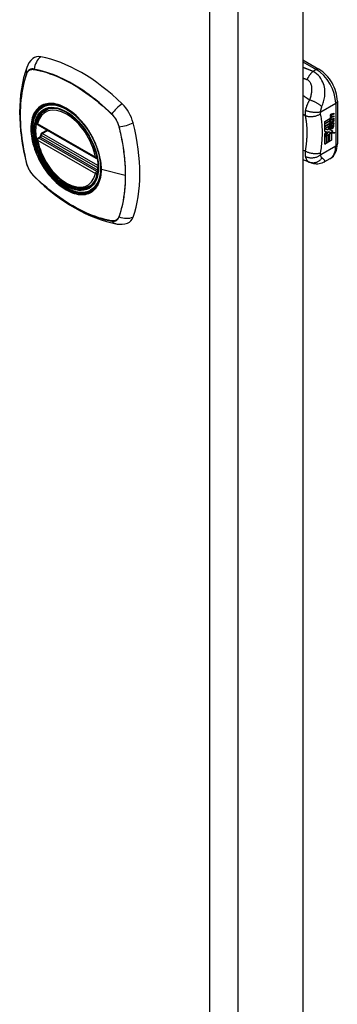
# Model space of a CAD drawing. Header units: inches. Extents: x 4 to 114, y 7 to 60.
# Tile 95 of 96: x 111.97 to 114.24, y 38.93 to 45.96. Entities that reach past the tile are written whole.
import ezdxf

# ---------------------------------------------------------------- set-up
doc = ezdxf.new("R2010")
doc.units = ezdxf.units.IN
doc.header["$MEASUREMENT"] = 0
doc.layers.add('Visible Edges(ANSI)', color=7, linetype='Continuous', lineweight=25)
doc.layers.add('Visible Tangent Edges(ANSI)', color=7, linetype='Continuous', lineweight=25)

msp = doc.modelspace()

# ---------------------------------------------------------------- linework, layer by layer
at = {"layer": 'Visible Edges(ANSI)'}
for p, q in [((113.999, 48.2048), (113.999, 32.2536)), ((113.999, 45.6698), (114.1136, 45.6038)), ((114.2447, 45.3768), (114.2447, 45.071)), ((112.1614, 45.3122), (112.172, 45.3183)), ((114.1994, 45.2644), (114.198, 45.2652)), ((114.1998, 45.2672), (114.1984, 45.268)), ((114.2017, 45.2778), (114.2179, 45.2839)), ((114.2017, 45.2595), (114.2179, 45.2656)), ((114.2193, 45.2831), (114.2031, 45.277)), ((114.2193, 45.2648), (114.2031, 45.2587)), ((114.2032, 45.2846), (114.2193, 45.2903)), ((114.2087, 45.268), (114.2193, 45.272)), ((114.2179, 45.2839), (114.2179, 45.2898)), ((114.2193, 45.2831), (114.2179, 45.2839)), ((114.2179, 45.2656), (114.2179, 45.2714)), ((114.2193, 45.2648), (114.2179, 45.2656)), ((114.2193, 45.2903), (114.2193, 45.2831)), ((114.2193, 45.272), (114.2193, 45.2648)), ((112.1048, 45.208), (112.5187, 44.9696)), ((114.1542, 45.2316), (114.1916, 45.2532)), ((114.1542, 45.2171), (114.1909, 45.2382)), ((114.1923, 45.2374), (114.1542, 45.2154)), ((114.1542, 45.2132), (114.1923, 45.2351)), ((114.1542, 45.2154), (114.1542, 45.2316)), ((114.1542, 45.1986), (114.1952, 45.2222)), ((114.1971, 45.2217), (114.1542, 45.197)), ((114.1542, 45.1947), (114.2006, 45.2214)), ((114.1542, 45.197), (114.1542, 45.2132)), ((114.1542, 45.18), (114.1909, 45.2011)), ((114.1542, 45.1582), (114.1542, 45.1947)), ((114.1923, 45.2003), (114.1547, 45.1787)), ((114.1909, 45.2449), (114.1937, 45.2463)), ((114.1909, 45.2382), (114.1909, 45.2449)), ((114.1923, 45.2441), (114.1909, 45.2449)), ((114.1923, 45.2374), (114.1909, 45.2382)), ((114.1909, 45.2238), (114.1909, 45.2343)), ((114.1923, 45.223), (114.1909, 45.2238)), ((114.1909, 45.2134), (114.1959, 45.2187)), ((114.1909, 45.2011), (114.1909, 45.2134)), ((114.1923, 45.2125), (114.1909, 45.2134)), ((114.1923, 45.2003), (114.1909, 45.2011)), ((114.1952, 45.2455), (114.1923, 45.2441)), ((114.1923, 45.2441), (114.1923, 45.2374)), ((114.1923, 45.2351), (114.1923, 45.223)), ((114.1923, 45.223), (114.1971, 45.2217)), ((114.2006, 45.2214), (114.1923, 45.2125)), ((114.1923, 45.2125), (114.1923, 45.2003)), ((114.195, 45.2456), (114.1935, 45.2464)), ((114.1936, 45.238), (114.2179, 45.2471)), ((114.2193, 45.2463), (114.1936, 45.2367)), ((114.1936, 45.2429), (114.1981, 45.2451)), ((114.1936, 45.2367), (114.1936, 45.2429)), ((114.1936, 45.2336), (114.2061, 45.2275)), ((114.1936, 45.2247), (114.1936, 45.2336)), ((114.1936, 45.2251), (114.2009, 45.2232)), ((114.2023, 45.2224), (114.1936, 45.2247)), ((114.1936, 45.212), (114.2023, 45.2212)), ((114.1936, 45.2056), (114.2048, 45.2188)), ((114.2062, 45.2179), (114.1936, 45.2032)), ((114.1936, 45.2032), (114.1936, 45.212)), ((114.1981, 45.2466), (114.1967, 45.2474)), ((114.1981, 45.2451), (114.1981, 45.2466)), ((114.1998, 45.2489), (114.1984, 45.2497)), ((114.2023, 45.2224), (114.2009, 45.2232)), ((114.2023, 45.2212), (114.2023, 45.2224)), ((114.2039, 45.1978), (114.2025, 45.1986)), ((114.2039, 45.1848), (114.2039, 45.1978)), ((114.2062, 45.2179), (114.2048, 45.2188)), ((114.2048, 45.2188), (114.2179, 45.2129)), ((114.2061, 45.2275), (114.2193, 45.2425)), ((114.2193, 45.2121), (114.2062, 45.2179)), ((114.2068, 45.1872), (114.2068, 45.2061)), ((114.2082, 45.2063), (114.2082, 45.1864)), ((114.2087, 45.2495), (114.2193, 45.2535)), ((114.2087, 45.2251), (114.2179, 45.2345)), ((114.2087, 45.2238), (114.2087, 45.2251)), ((114.2102, 45.2243), (114.2087, 45.2251)), ((114.2102, 45.223), (114.2087, 45.2238)), ((114.2193, 45.2337), (114.2102, 45.2243)), ((114.2102, 45.2243), (114.2102, 45.223)), ((114.2102, 45.223), (114.2193, 45.2209)), ((114.2138, 45.206), (114.2181, 45.2084)), ((114.2179, 45.2471), (114.2179, 45.2529)), ((114.2193, 45.2463), (114.2179, 45.2471)), ((114.2179, 45.2345), (114.2179, 45.2409)), ((114.2193, 45.2337), (114.2179, 45.2345)), ((114.2179, 45.2129), (114.2179, 45.2213)), ((114.2193, 45.2121), (114.2179, 45.2129)), ((114.2193, 45.2535), (114.2193, 45.2463)), ((114.2193, 45.2425), (114.2193, 45.2337)), ((114.2193, 45.2209), (114.2193, 45.2121)), ((112.1242, 45.1319), (112.1239, 45.1344)), ((112.1297, 45.1463), (112.1708, 45.17)), ((114.1547, 45.1787), (114.1542, 45.179)), ((114.1542, 45.159), (114.165, 45.1585)), ((114.1665, 45.1577), (114.1542, 45.1582)), ((114.1542, 45.141), (114.1665, 45.1577)), ((114.1542, 45.1244), (114.1783, 45.1576)), ((114.1542, 45.0681), (114.1542, 45.141)), ((114.1544, 45.1221), (114.1542, 45.1222)), ((114.1797, 45.1568), (114.1544, 45.1221)), ((114.1544, 45.1221), (114.1693, 45.1306)), ((114.1547, 45.1787), (114.1778, 45.172)), ((114.1665, 45.1577), (114.165, 45.1585)), ((114.1679, 45.0776), (114.1679, 45.1298)), ((114.1693, 45.1306), (114.1693, 45.0768)), ((114.1713, 45.1318), (114.1864, 45.1405)), ((114.1713, 45.078), (114.1713, 45.1318)), ((114.1778, 45.172), (114.1919, 45.1914)), ((114.1797, 45.1568), (114.1783, 45.1576)), ((114.1783, 45.1576), (114.1916, 45.1545)), ((114.193, 45.1537), (114.1797, 45.1568)), ((114.185, 45.0875), (114.185, 45.1397)), ((114.1864, 45.1405), (114.1864, 45.0867)), ((114.1882, 45.1499), (114.193, 45.1537)), ((114.2021, 45.1495), (114.1882, 45.1499)), ((114.1885, 45.1417), (114.2021, 45.1495)), ((114.1885, 45.0879), (114.1885, 45.1417)), ((114.1889, 45.1712), (114.1943, 45.1781)), ((114.1903, 45.1704), (114.1889, 45.1712)), ((114.1892, 45.1506), (114.2007, 45.1503)), ((114.1957, 45.1773), (114.1903, 45.1704)), ((114.1903, 45.1704), (114.211, 45.1652)), ((114.193, 45.1537), (114.1916, 45.1545)), ((114.1957, 45.1773), (114.1943, 45.1781)), ((114.1993, 45.1847), (114.1979, 45.1855)), ((114.2021, 45.1495), (114.2007, 45.1503)), ((114.2022, 45.0974), (114.2022, 45.1503)), ((114.2037, 45.1495), (114.2022, 45.1503)), ((114.2022, 45.1503), (114.2246, 45.1497)), ((114.2029, 45.1611), (114.2092, 45.1657)), ((114.2044, 45.1602), (114.2029, 45.1611)), ((114.2037, 45.1495), (114.2037, 45.0966)), ((114.2261, 45.1489), (114.2037, 45.1495)), ((114.211, 45.1652), (114.2044, 45.1602)), ((114.2044, 45.1602), (114.2261, 45.1489)), ((114.2082, 45.1864), (114.2068, 45.1872)), ((112.1048, 45.1124), (112.1186, 45.1204)), ((114.1542, 45.0697), (114.1679, 45.0776)), ((114.1693, 45.0768), (114.1542, 45.0681)), ((114.1693, 45.0768), (114.1679, 45.0776)), ((114.1713, 45.0796), (114.185, 45.0875)), ((114.1864, 45.0867), (114.1713, 45.078)), ((114.1864, 45.0867), (114.185, 45.0875)), ((114.1885, 45.0895), (114.2022, 45.0974)), ((114.2037, 45.0966), (114.1885, 45.0879)), ((114.2037, 45.0966), (114.2022, 45.0974)), ((114.0452, 44.9394), (113.999, 44.9578)), ((114.0475, 44.9385), (114.0452, 44.9394)), ((114.1922, 44.9645), (114.1523, 44.9416)), ((112.4738, 44.7698), (112.4843, 44.7758))]:
    msp.add_line(p, q, dxfattribs=at)
at = {"layer": 'Visible Edges(ANSI)', "flags": 128}
for points in [[(112.0243, 45.6168), (112.0123, 45.58), (112.002, 45.5421), (111.9933, 45.5033), (111.9863, 45.4636), (111.9808, 45.423), (111.9769, 45.3816), (111.9746, 45.3395), (111.9738, 45.2967), (111.9746, 45.2533), (111.9769, 45.2093), (111.9806, 45.1649), (111.9859, 45.1199), (111.9926, 45.0746), (112.0007, 45.0289), (112.0102, 44.983), (112.0211, 44.9369)], [(112.0677, 45.6794), (112.0598, 45.6724), (112.0527, 45.665), (112.0405, 45.6492), (112.0311, 45.633), (112.0243, 45.6168)], [(114.2447, 45.3768), (114.244, 45.3929), (114.2421, 45.4092), (114.2389, 45.4257), (114.2346, 45.4421), (114.2292, 45.4585), (114.2227, 45.4748), (114.2152, 45.4907), (114.2068, 45.5063), (114.1975, 45.5213), (114.1875, 45.5358), (114.1766, 45.5495), (114.1652, 45.5624), (114.153, 45.5744), (114.1404, 45.5853), (114.1272, 45.5952), (114.1136, 45.6038)], [(112.0992, 45.221), (112.1034, 45.2359), (112.1086, 45.25), (112.1149, 45.2631), (112.1223, 45.2753), (112.1306, 45.2863), (112.14, 45.2962), (112.1503, 45.3049), (112.1614, 45.3122)], [(112.4154, 45.2307), (112.4338, 45.2087), (112.4512, 45.1855), (112.4676, 45.1613), (112.4829, 45.1362), (112.4969, 45.1104), (112.5096, 45.0841), (112.521, 45.0573), (112.5308, 45.0304)], [(112.1186, 45.1204), (112.1211, 45.1223), (112.1233, 45.1255), (112.1243, 45.129), (112.1242, 45.1319)], [(112.4738, 44.7698), (112.4623, 44.764), (112.4502, 44.7595), (112.4374, 44.7564), (112.4242, 44.7546), (112.4106, 44.7541), (112.3967, 44.755), (112.3825, 44.7571), (112.3681, 44.7605), (112.3535, 44.765), (112.3389, 44.7708), (112.3242, 44.7778), (112.3095, 44.7859), (112.2949, 44.795), (112.2804, 44.8052), (112.266, 44.8164), (112.2519, 44.8285), (112.2381, 44.8415), (112.2247, 44.8554), (112.2116, 44.87), (112.199, 44.8854), (112.1869, 44.9014), (112.1753, 44.918), (112.1643, 44.9351), (112.154, 44.9526), (112.1444, 44.9705), (112.1354, 44.9888), (112.1273, 45.0072), (112.1199, 45.0258), (112.1134, 45.0444), (112.1077, 45.063), (112.1029, 45.0816), (112.099, 45.1)], [(114.1922, 44.9645), (114.205, 44.9735), (114.2162, 44.9843), (114.2254, 44.9967), (114.2327, 45.0103), (114.2381, 45.0247), (114.2418, 45.0397), (114.244, 45.0551), (114.2447, 45.071)], [(112.0211, 44.9369), (112.0254, 44.9223), (112.0306, 44.9083), (112.0367, 44.8948), (112.0436, 44.8818), (112.0514, 44.8693), (112.06, 44.8573), (112.0696, 44.8458), (112.0801, 44.8348)], [(114.1523, 44.9416), (114.1433, 44.9369), (114.1339, 44.9331), (114.1242, 44.9302), (114.1143, 44.9283), (114.1044, 44.9272), (114.0945, 44.9272), (114.0849, 44.9279), (114.0762, 44.9294), (114.0726, 44.9302), (114.0697, 44.931), (114.0656, 44.9322), (114.06, 44.9341), (114.0543, 44.9361), (114.0475, 44.9385)], [(112.0801, 44.8348), (112.1146, 44.8023), (112.1495, 44.7711), (112.185, 44.7413), (112.2209, 44.7129), (112.2571, 44.686), (112.2938, 44.6605), (112.3307, 44.6367), (112.3679, 44.6144), (112.4053, 44.5937), (112.4429, 44.5747), (112.4806, 44.5575), (112.5185, 44.542), (112.5564, 44.5283), (112.5943, 44.5166), (112.6323, 44.5067), (112.6701, 44.4988)], [(112.6701, 44.4988), (112.6874, 44.4966), (112.7059, 44.4966), (112.7255, 44.4993), (112.7354, 44.5017), (112.7453, 44.5049)]]:
    msp.add_lwpolyline(points, dxfattribs=at)
at = {"layer": 'Visible Edges(ANSI)'}
for centre, start, end in [((112.1107, 45.2182), 166.57891, 240.06401), ((112.1356, 45.136), 119.93599, 187.8207), ((112.1107, 45.1021), 119.93599, 190.60196), ((112.5246, 44.9799), 240.06401, 282.66765)]:
    msp.add_arc(centre, 0.0118, start, end, dxfattribs=at)
for centre, major_axis, start_param, end_param in [((112.1644, 45.5317), (-0.0884, 0.1535), 5.827357, 6.382176), ((112.4153, 44.534), (-0.6385, 1.1088), 5.172085, 5.827357), ((112.3105, 45.0369), (0.1572, -0.2729), 2.362013, 7.062765), ((112.6661, 45.2428), (0.0884, -0.1535), 1.114968, 2.030492), ((114.1979, 45.2756), (0.00349, 0.00607), 1.10591, 2.348655), ((114.2045, 45.2793), (-0.0082, -0.0142), 5.490247, 6.612005), ((114.2031, 45.2802), (-0.0082, -0.0142), 0.086325, 0.32882), ((114.2006, 45.2677), (0.0096, 0.0166), 0.591478, 1.10591), ((114.2003, 45.2492), (0.0096, 0.0166), 0.846591, 1.080045), ((114.1995, 45.2731), (0.002, 0.00347), 1.194468, 2.460773), ((114.2026, 45.2753), (-0.00419, -0.00728), 5.602365, 6.283185), ((114.2009, 45.2723), (-0.002, -0.00347), 4.33606, 5.602365), ((114.204, 45.2745), (-0.00419, -0.00728), 5.602365, 6.501309), ((114.2007, 45.2706), (0.00409, 0.00711), 0.608795, 1.194468), ((114.2021, 45.2698), (-0.00409, -0.00711), 3.750388, 4.33606), ((114.2122, 45.295), (-0.0155, -0.0269), 0.234705, 0.623342), ((111.9281, 45.3778), (-0.6385, 1.1088), 3.601288, 4.256561), ((114.2015, 45.2603), (-0.008, -0.0139), 5.599531, 6.283185), ((114.2029, 45.2594), (-0.008, -0.0139), 5.474827, 6.308913), ((114.1977, 45.2575), (0.00337, 0.00586), 1.080045, 2.345144), ((114.2042, 45.2612), (-0.008, -0.0139), 5.486737, 6.497871), ((114.2003, 45.1942), (0.00506, 0.00878), 1.199629, 2.268394), ((114.2009, 45.1927), (-0.00364, -0.00633), 4.818058, 5.834093), ((114.2028, 45.262), (-0.008, -0.0139), 0.088333, 0.214686), ((114.1995, 45.2548), (0.002, 0.00347), 1.194614, 2.459504), ((114.2026, 45.257), (-0.00419, -0.00728), 5.601097, 6.283185), ((114.2023, 45.1918), (-0.00364, -0.00633), 4.818058, 5.834093), ((114.2004, 45.1928), (0.00318, 0.00552), 0.285255, 1.676465), ((114.2028, 45.1892), (0.0094, 0.0163), 0.3673, 1.199629), ((114.2009, 45.254), (-0.002, -0.00347), 4.336206, 5.601097), ((114.204, 45.2561), (-0.00419, -0.00728), 5.601097, 6.50115), ((114.2007, 45.2523), (0.00409, 0.00711), 0.608932, 1.194614), ((114.2018, 45.192), (0.00318, 0.00552), 0.285255, 1.676465), ((114.2021, 45.2515), (-0.00409, -0.00711), 3.750524, 4.336206), ((114.2125, 45.2767), (-0.0155, -0.0269), 0.217964, 0.608932), ((114.2085, 45.1914), (0.0066, 0.0114), 3.865099, 5.348557), ((114.2095, 45.1921), (0.00319, 0.00555), 3.637533, 5.053908), ((114.2099, 45.1906), (-0.0066, -0.0114), 0.723506, 2.206964), ((114.2005, 45.1919), (0.0102, 0.0177), 5.053908, 5.889616), ((114.1893, 45.1837), (0.0202, 0.0351), 5.348557, 5.747216), ((114.1908, 45.1828), (-0.0202, -0.0351), 2.206964, 2.656801), ((114.2057, 45.1969), (-0.011, -0.0191), 5.44239, 6.249461), ((114.2071, 45.1961), (-0.011, -0.0191), 5.27034, 6.249461), ((114.2071, 45.1961), (-0.0099, -0.0173), 5.328451, 6.266738), ((114.2035, 45.1952), (-0.00559, -0.00971), 5.834093, 6.283185), ((114.209, 45.2026), (-0.0132, -0.023), 0.05511, 0.723506), ((114.2104, 45.2018), (-0.0132, -0.023), 6.266738, 7.006692), ((114.2049, 45.1944), (-0.00559, -0.00971), 5.834093, 6.944434), ((112.6661, 44.6628), (0.0884, -0.1535), 6.184194, 6.742881)]:
    msp.add_ellipse(centre, major_axis=major_axis, ratio=0.578093, start_param=start_param, end_param=end_param, dxfattribs=at)
msp.add_ellipse((112.3071, 45.0349), major_axis=(-0.1596, 0.2772), ratio=0.578093, dxfattribs=at)
at = {"layer": 'Visible Tangent Edges(ANSI)'}
for p, q in [((113.3301, 47.9385), (113.3301, 31.9873)), ((113.5366, 31.9873), (113.5366, 47.9385)), ((113.999, 45.6565), (114.094, 45.6018)), ((112.0245, 45.5719), (112.0246, 45.5722)), ((112.0763, 45.6022), (112.0766, 45.6022)), ((114.094, 45.6018), (114.071, 45.5886)), ((114.1256, 45.2988), (114.2332, 45.3607)), ((114.2332, 45.3607), (114.2332, 45.055)), ((112.631, 45.2829), (112.6313, 45.2826)), ((114.1981, 45.2703), (114.1967, 45.2711)), ((114.1998, 45.2746), (114.1983, 45.2755)), ((114.2031, 45.277), (114.2017, 45.2778)), ((112.5162, 44.9751), (112.1023, 45.2134)), ((112.683, 45.1931), (112.6831, 45.1927)), ((114.1981, 45.252), (114.1967, 45.2528)), ((114.1983, 45.1933), (114.1969, 45.1941)), ((114.1998, 45.2563), (114.1983, 45.2572)), ((114.2031, 45.2587), (114.2017, 45.2595)), ((114.2191, 45.1943), (114.2177, 45.1951)), ((112.5331, 44.8992), (112.1303, 45.1312)), ((112.1356, 45.1457), (112.1743, 45.168)), ((112.533, 44.9168), (112.1356, 45.1457)), ((114.1974, 45.1871), (114.196, 45.1879)), ((114.2093, 45.1795), (114.2079, 45.1803)), ((112.1023, 45.0973), (112.5162, 44.859)), ((112.1107, 45.1118), (112.122, 45.1183)), ((112.5246, 44.8734), (112.1107, 45.1118)), ((112.122, 45.1183), (112.532, 44.8822)), ((114.2332, 45.055), (114.1256, 44.993)), ((114.0148, 45.0199), (113.999, 45.0266)), ((112.0246, 44.9306), (112.0245, 44.931)), ((112.0766, 44.8407), (112.0763, 44.8411)), ((112.5315, 44.8774), (112.5246, 44.8734)), ((112.7292, 44.8457), (112.5584, 44.889)), ((112.6313, 44.5215), (112.631, 44.5215)), ((112.6831, 44.5518), (112.683, 44.5515))]:
    msp.add_line(p, q, dxfattribs=at)
at = {"layer": 'Visible Tangent Edges(ANSI)', "flags": 128}
for points in [[(114.071, 45.5886), (114.068, 45.5898), (114.065, 45.591), (114.062, 45.5922), (114.059, 45.5933), (114.0561, 45.5945), (114.0531, 45.5957), (114.0501, 45.5969), (114.0471, 45.598), (114.0441, 45.5992), (114.0411, 45.6004), (114.0381, 45.6016), (114.0351, 45.6028), (114.0321, 45.604), (114.0291, 45.6052), (114.0261, 45.6063), (114.023, 45.6075), (114.02, 45.6087), (114.017, 45.6099), (114.014, 45.6111), (114.011, 45.6123), (114.008, 45.6134), (114.005, 45.6146), (114.002, 45.6158), (113.999, 45.617)], [(112.0238, 45.574), (112.0166, 45.5522), (112.0099, 45.5299), (112.0039, 45.5069), (111.9985, 45.4834), (111.9937, 45.4594), (111.9895, 45.4348), (111.986, 45.4097), (111.9831, 45.3842), (111.9809, 45.3583), (111.9793, 45.332), (111.9783, 45.3053), (111.978, 45.2782), (111.9783, 45.2508), (111.9793, 45.2231), (111.9809, 45.195), (111.9832, 45.1666), (111.9861, 45.1379), (111.9896, 45.109), (111.9937, 45.0798), (111.9985, 45.0505), (112.0039, 45.0209), (112.0099, 44.9912), (112.0166, 44.9613), (112.0238, 44.9312)], [(112.0245, 44.931), (112.0173, 44.961), (112.0106, 44.9908), (112.0046, 45.0205), (111.9991, 45.05), (111.9943, 45.0794), (111.9902, 45.1085), (111.9866, 45.1374), (111.9837, 45.166), (111.9814, 45.1943), (111.9798, 45.2224), (111.9788, 45.2501), (111.9785, 45.2774), (111.9788, 45.3044), (111.9798, 45.331), (111.9814, 45.3573), (111.9836, 45.3831), (111.9865, 45.4085), (111.9901, 45.4335), (111.9942, 45.4579), (111.9991, 45.4819), (112.0045, 45.5053), (112.0106, 45.5281), (112.0173, 45.5503), (112.0245, 45.5719)], [(112.0765, 45.6045), (112.0735, 45.6051), (112.0705, 45.6054), (112.0676, 45.6056), (112.0647, 45.6056), (112.0619, 45.6055), (112.0591, 45.6052), (112.0564, 45.6047), (112.0538, 45.6041), (112.0512, 45.6033), (112.0487, 45.6024), (112.0463, 45.6013), (112.044, 45.6), (112.0418, 45.5986), (112.0397, 45.5971), (112.0376, 45.5954), (112.0357, 45.5936), (112.0338, 45.5916), (112.0321, 45.5895), (112.0304, 45.5872), (112.0289, 45.5848), (112.0274, 45.5823), (112.0261, 45.5796), (112.0249, 45.5769), (112.0238, 45.574)], [(112.0246, 45.5722), (112.0257, 45.575), (112.0269, 45.5777), (112.0282, 45.5802), (112.0297, 45.5827), (112.0312, 45.585), (112.0328, 45.5872), (112.0345, 45.5893), (112.0363, 45.5912), (112.0382, 45.593), (112.0403, 45.5946), (112.0424, 45.5961), (112.0445, 45.5975), (112.0468, 45.5987), (112.0492, 45.5998), (112.0516, 45.6007), (112.0541, 45.6015), (112.0567, 45.6021), (112.0593, 45.6026), (112.062, 45.6029), (112.0648, 45.6031), (112.0676, 45.6031), (112.0705, 45.6029), (112.0734, 45.6026), (112.0763, 45.6022)], [(112.6324, 45.2844), (112.61, 45.3057), (112.5873, 45.3264), (112.5645, 45.3465), (112.5414, 45.366), (112.5183, 45.3848), (112.4949, 45.403), (112.4715, 45.4206), (112.448, 45.4374), (112.4245, 45.4535), (112.4009, 45.4689), (112.3773, 45.4836), (112.3538, 45.4975), (112.3303, 45.5106), (112.3067, 45.5231), (112.2832, 45.5348), (112.2598, 45.5457), (112.2364, 45.5558), (112.2132, 45.5652), (112.19, 45.5737), (112.167, 45.5815), (112.1441, 45.5885), (112.1214, 45.5946), (112.0989, 45.6), (112.0765, 45.6045)], [(112.0766, 45.6022), (112.0989, 45.5977), (112.1214, 45.5925), (112.1441, 45.5864), (112.1669, 45.5796), (112.1899, 45.5719), (112.213, 45.5634), (112.2362, 45.5542), (112.2595, 45.5441), (112.2829, 45.5333), (112.3064, 45.5217), (112.3299, 45.5093), (112.3533, 45.4961), (112.3768, 45.4823), (112.4003, 45.4676), (112.4238, 45.4522), (112.4473, 45.4361), (112.4707, 45.4192), (112.4941, 45.4017), (112.5173, 45.3835), (112.5404, 45.3646), (112.5634, 45.3451), (112.5861, 45.3249), (112.6087, 45.3042), (112.631, 45.2829)], [(114.071, 45.5886), (114.069, 45.587), (114.0671, 45.5853), (114.0651, 45.5835), (114.0632, 45.5816), (114.0613, 45.5796), (114.0593, 45.5776), (114.0574, 45.5754), (114.0555, 45.5732), (114.0536, 45.571), (114.0517, 45.5686), (114.0498, 45.5662), (114.048, 45.5637), (114.0461, 45.5612), (114.0443, 45.5586), (114.0426, 45.5559), (114.0408, 45.5532), (114.0391, 45.5504), (114.0374, 45.5476), (114.0358, 45.5448), (114.0342, 45.5419), (114.0326, 45.539), (114.0311, 45.536), (114.0296, 45.5331), (114.0281, 45.5301)], [(114.1341, 45.3363), (114.1374, 45.345), (114.1406, 45.3539), (114.1435, 45.3628), (114.1462, 45.3718), (114.1487, 45.3809), (114.1509, 45.3903), (114.1527, 45.3998), (114.1542, 45.4096), (114.1553, 45.4197), (114.1559, 45.4301), (114.156, 45.4407), (114.1555, 45.4517), (114.1544, 45.4631), (114.1524, 45.4748), (114.1496, 45.4868), (114.1459, 45.4992), (114.141, 45.5117), (114.1349, 45.5244), (114.1274, 45.537), (114.1186, 45.5493), (114.1084, 45.561), (114.0969, 45.5716), (114.0843, 45.5809), (114.071, 45.5886)], [(113.999, 45.5415), (114.0002, 45.541), (114.0015, 45.5406), (114.0027, 45.5401), (114.0039, 45.5396), (114.0051, 45.5391), (114.0063, 45.5386), (114.0075, 45.5382), (114.0087, 45.5377), (114.0099, 45.5372), (114.0111, 45.5367), (114.0124, 45.5362), (114.0136, 45.5358), (114.0148, 45.5353), (114.016, 45.5348), (114.0172, 45.5343), (114.0184, 45.5338), (114.0196, 45.5334), (114.0208, 45.5329), (114.022, 45.5324), (114.0233, 45.532), (114.0245, 45.5315), (114.0257, 45.531), (114.0269, 45.5306), (114.0281, 45.5301)], [(114.0281, 45.5301), (114.034, 45.5274), (114.0393, 45.5238), (114.044, 45.5196), (114.048, 45.5146), (114.0513, 45.5092), (114.054, 45.5034), (114.0562, 45.4974), (114.0578, 45.4911), (114.0591, 45.4848), (114.0599, 45.4783), (114.0604, 45.4717), (114.0606, 45.4651), (114.0606, 45.4584), (114.0603, 45.4517), (114.0597, 45.445), (114.059, 45.4383), (114.0581, 45.4315), (114.0569, 45.4247), (114.0556, 45.4179), (114.0541, 45.4111), (114.0523, 45.4043), (114.0504, 45.3975), (114.0482, 45.3907), (114.0458, 45.3839)], [(114.0458, 45.3839), (114.0439, 45.3852), (114.0419, 45.3866), (114.04, 45.3879), (114.038, 45.3893), (114.0361, 45.3906), (114.0341, 45.392), (114.0322, 45.3933), (114.0302, 45.3946), (114.0283, 45.396), (114.0263, 45.3973), (114.0244, 45.3987), (114.0224, 45.4), (114.0205, 45.4014), (114.0185, 45.4027), (114.0166, 45.404), (114.0146, 45.4054), (114.0127, 45.4067), (114.0107, 45.4081), (114.0088, 45.4094), (114.0068, 45.4108), (114.0049, 45.4121), (114.0029, 45.4134), (114.001, 45.4148), (113.999, 45.4161)], [(112.5555, 44.8912), (112.5497, 44.8329), (112.5327, 44.7839), (112.5052, 44.7464), (112.4687, 44.7224), (112.4247, 44.7129), (112.3751, 44.7183), (112.3223, 44.7381), (112.2688, 44.7717), (112.2171, 44.8173), (112.1693, 44.8729), (112.1281, 44.9358), (112.0952, 45.0032), (112.072, 45.0724), (112.0595, 45.1398), (112.0584, 45.2024), (112.0687, 45.2571), (112.0899, 45.3017), (112.121, 45.3339), (112.1607, 45.3521), (112.2073, 45.3558), (112.2585, 45.3447), (112.3119, 45.3193), (112.365, 45.2807), (112.4153, 45.2308)], [(112.1449, 45.3513), (112.1433, 45.3508), (112.1418, 45.3501), (112.1404, 45.3495), (112.1389, 45.3489), (112.1374, 45.3482), (112.136, 45.3475), (112.1345, 45.3468), (112.1331, 45.3461), (112.1316, 45.3453), (112.1302, 45.3446), (112.1288, 45.3438), (112.1274, 45.343), (112.126, 45.3422), (112.1247, 45.3414), (112.1233, 45.3405), (112.122, 45.3396), (112.1206, 45.3387), (112.1193, 45.3378), (112.118, 45.3369), (112.1167, 45.336), (112.1154, 45.335), (112.1141, 45.334), (112.1128, 45.333), (112.1116, 45.332)], [(112.4667, 45.166), (112.4553, 45.1829), (112.4434, 45.1994), (112.431, 45.2153), (112.4181, 45.2307), (112.405, 45.2454), (112.3914, 45.2594), (112.3777, 45.2727), (112.3637, 45.2851), (112.3495, 45.2966), (112.3351, 45.3074), (112.3206, 45.3172), (112.306, 45.3261), (112.2914, 45.334), (112.2768, 45.3409), (112.2624, 45.3468), (112.2481, 45.3515), (112.234, 45.3553), (112.2202, 45.358), (112.2066, 45.3596), (112.1934, 45.3601), (112.1806, 45.3595), (112.1682, 45.3578), (112.1563, 45.3551), (112.1449, 45.3513)], [(114.0458, 45.3839), (114.0441, 45.381), (114.0424, 45.378), (114.0407, 45.3751), (114.0391, 45.3722), (114.0376, 45.3693), (114.0361, 45.3663), (114.0347, 45.3634), (114.0333, 45.3605), (114.032, 45.3576), (114.0307, 45.3546), (114.0294, 45.3516), (114.0281, 45.3483), (114.0267, 45.3449), (114.0254, 45.3415), (114.0242, 45.3381), (114.0231, 45.3348), (114.022, 45.3314), (114.021, 45.3281), (114.02, 45.3248), (114.0191, 45.3216), (114.0183, 45.3183), (114.0176, 45.3152), (114.0169, 45.312), (114.0163, 45.3089)], [(114.1341, 45.3363), (114.1319, 45.3385), (114.1295, 45.3407), (114.1269, 45.343), (114.124, 45.3454), (114.121, 45.3478), (114.1178, 45.3501), (114.1144, 45.3525), (114.1109, 45.3549), (114.1072, 45.3573), (114.1033, 45.3596), (114.0993, 45.3619), (114.0953, 45.3642), (114.0911, 45.3664), (114.0869, 45.3685), (114.0826, 45.3705), (114.0783, 45.3725), (114.0741, 45.3743), (114.0698, 45.376), (114.0656, 45.3776), (114.0615, 45.3791), (114.0574, 45.3805), (114.0534, 45.3818), (114.0496, 45.3829), (114.0458, 45.3839)], [(114.1256, 45.2988), (114.1258, 45.3005), (114.1261, 45.3022), (114.1263, 45.304), (114.1266, 45.3057), (114.1268, 45.3075), (114.1271, 45.3092), (114.1274, 45.311), (114.1277, 45.3127), (114.1281, 45.3145), (114.1284, 45.3162), (114.1288, 45.318), (114.1291, 45.3197), (114.1295, 45.3213), (114.1299, 45.3228), (114.1302, 45.3243), (114.1306, 45.3257), (114.131, 45.3271), (114.1314, 45.3285), (114.1318, 45.3298), (114.1323, 45.3311), (114.1327, 45.3325), (114.1332, 45.3338), (114.1336, 45.335), (114.1341, 45.3363)], [(112.1116, 45.332), (112.1027, 45.324), (112.0944, 45.315), (112.0869, 45.305), (112.08, 45.2942), (112.0739, 45.2824), (112.0686, 45.2698), (112.064, 45.2565), (112.0603, 45.2424), (112.0574, 45.2276), (112.0553, 45.2122), (112.0541, 45.1962), (112.0537, 45.1795), (112.0541, 45.1624), (112.0554, 45.1449), (112.0574, 45.1272), (112.0604, 45.109), (112.0641, 45.0905), (112.0687, 45.0718), (112.074, 45.053), (112.0801, 45.0342), (112.0869, 45.0155), (112.0944, 44.9968), (112.1027, 44.9783), (112.1116, 44.96)], [(112.6313, 45.2826), (112.6342, 45.2797), (112.6372, 45.2766), (112.64, 45.2734), (112.6428, 45.2702), (112.6456, 45.2668), (112.6483, 45.2634), (112.6509, 45.2599), (112.6535, 45.2563), (112.656, 45.2526), (112.6585, 45.2489), (112.6608, 45.2451), (112.6631, 45.2413), (112.6653, 45.2374), (112.6674, 45.2335), (112.6694, 45.2295), (112.6713, 45.2256), (112.6731, 45.2215), (112.6748, 45.2175), (112.6764, 45.2134), (112.678, 45.2094), (112.6794, 45.2053), (112.6807, 45.2012), (112.6819, 45.1972), (112.683, 45.1931)], [(112.6851, 45.1932), (112.684, 45.1973), (112.6828, 45.2015), (112.6815, 45.2056), (112.6801, 45.2098), (112.6786, 45.2139), (112.677, 45.2181), (112.6752, 45.2222), (112.6734, 45.2263), (112.6714, 45.2304), (112.6694, 45.2345), (112.6672, 45.2385), (112.665, 45.2424), (112.6627, 45.2463), (112.6603, 45.2502), (112.6578, 45.254), (112.6552, 45.2577), (112.6526, 45.2614), (112.6499, 45.2649), (112.6471, 45.2684), (112.6443, 45.2718), (112.6414, 45.2751), (112.6385, 45.2783), (112.6355, 45.2814), (112.6324, 45.2844)], [(113.999, 45.2835), (113.9997, 45.2831), (114.0003, 45.2827), (114.001, 45.2822), (114.0017, 45.2818), (114.0023, 45.2813), (114.003, 45.2809), (114.0036, 45.2804), (114.0043, 45.28), (114.0049, 45.2796), (114.0056, 45.2791), (114.0063, 45.2787), (114.0069, 45.2782), (114.0076, 45.2778), (114.0082, 45.2773), (114.0089, 45.2769), (114.0095, 45.2765), (114.0102, 45.276), (114.0109, 45.2756), (114.0115, 45.2751), (114.0122, 45.2747), (114.0128, 45.2742), (114.0135, 45.2738), (114.0141, 45.2734), (114.0148, 45.2729)], [(114.0163, 45.3089), (114.0159, 45.3071), (114.0156, 45.3054), (114.0154, 45.3036), (114.0151, 45.3019), (114.0149, 45.3003), (114.0147, 45.2986), (114.0145, 45.2969), (114.0144, 45.2953), (114.0142, 45.2937), (114.0141, 45.2922), (114.014, 45.2907), (114.014, 45.2892), (114.0139, 45.2878), (114.0139, 45.2863), (114.0139, 45.2849), (114.0139, 45.2835), (114.014, 45.2821), (114.014, 45.2808), (114.0141, 45.2794), (114.0142, 45.2781), (114.0143, 45.2768), (114.0145, 45.2755), (114.0146, 45.2742), (114.0148, 45.2729)], [(114.1252, 45.286), (114.1218, 45.2835), (114.1181, 45.2811), (114.1142, 45.2787), (114.1101, 45.2765), (114.1057, 45.2743), (114.101, 45.2723), (114.0962, 45.2705), (114.0912, 45.2689), (114.086, 45.2674), (114.0808, 45.2662), (114.0754, 45.2652), (114.07, 45.2644), (114.0647, 45.2639), (114.0593, 45.2636), (114.054, 45.2636), (114.0489, 45.2638), (114.0439, 45.2643), (114.039, 45.265), (114.0344, 45.2659), (114.03, 45.2669), (114.0258, 45.2682), (114.0219, 45.2696), (114.0182, 45.2712), (114.0148, 45.2729)], [(114.0148, 45.2729), (114.0156, 45.2694), (114.0164, 45.2659), (114.017, 45.2624), (114.0177, 45.2589), (114.0183, 45.2554), (114.0189, 45.2518), (114.0195, 45.2483), (114.0201, 45.2447), (114.0206, 45.2411), (114.0211, 45.2374), (114.0216, 45.2338), (114.0221, 45.2301), (114.0225, 45.2264), (114.023, 45.2227), (114.0234, 45.219), (114.0237, 45.2153), (114.0241, 45.2115), (114.0244, 45.2078), (114.0247, 45.204), (114.025, 45.2002), (114.0253, 45.1964), (114.0255, 45.1925), (114.0257, 45.1887), (114.0259, 45.1848)], [(114.1256, 45.2988), (114.1223, 45.298), (114.1188, 45.2972), (114.115, 45.2966), (114.111, 45.296), (114.1067, 45.2955), (114.1022, 45.2952), (114.0975, 45.295), (114.0926, 45.2949), (114.0876, 45.2949), (114.0825, 45.295), (114.0773, 45.2953), (114.072, 45.2958), (114.0667, 45.2963), (114.0614, 45.297), (114.0562, 45.2978), (114.0511, 45.2987), (114.046, 45.2997), (114.0412, 45.3008), (114.0365, 45.302), (114.032, 45.3033), (114.0277, 45.3047), (114.0236, 45.306), (114.0198, 45.3075), (114.0163, 45.3089)], [(114.1252, 45.286), (114.1251, 45.2865), (114.125, 45.2869), (114.125, 45.2874), (114.1249, 45.2879), (114.1249, 45.2884), (114.1248, 45.2889), (114.1248, 45.2894), (114.1248, 45.2899), (114.1248, 45.2904), (114.1248, 45.2909), (114.1248, 45.2914), (114.1248, 45.2919), (114.1248, 45.2924), (114.1248, 45.293), (114.1249, 45.2935), (114.1249, 45.2941), (114.125, 45.2946), (114.125, 45.2952), (114.1251, 45.2958), (114.1252, 45.2964), (114.1253, 45.297), (114.1254, 45.2976), (114.1255, 45.2982), (114.1256, 45.2988)], [(114.1252, 45.0053), (114.1271, 45.018), (114.129, 45.0307), (114.1307, 45.0433), (114.1323, 45.0558), (114.1336, 45.0683), (114.1348, 45.0806), (114.1358, 45.0929), (114.1366, 45.1052), (114.1372, 45.1173), (114.1377, 45.1293), (114.1379, 45.1412), (114.138, 45.1531), (114.1379, 45.1648), (114.1377, 45.1764), (114.1372, 45.1879), (114.1366, 45.1993), (114.1358, 45.2106), (114.1348, 45.2218), (114.1336, 45.2328), (114.1323, 45.2437), (114.1307, 45.2545), (114.129, 45.2651), (114.1271, 45.2756), (114.1252, 45.286)], [(112.6831, 45.1927), (112.6868, 45.1777), (112.6904, 45.1627), (112.6938, 45.1477), (112.697, 45.1328), (112.7001, 45.118), (112.7031, 45.1031), (112.7059, 45.0883), (112.7085, 45.0736), (112.711, 45.0589), (112.7134, 45.0442), (112.7155, 45.0296), (112.7176, 45.015), (112.7194, 45.0005), (112.7211, 44.986), (112.7226, 44.9716), (112.724, 44.9573), (112.7252, 44.9431), (112.7263, 44.9289), (112.7272, 44.9148), (112.7279, 44.9008), (112.7285, 44.8869), (112.7289, 44.8731), (112.7291, 44.8593), (112.7292, 44.8457)], [(112.6851, 44.5505), (112.6923, 44.5722), (112.6989, 44.5945), (112.7049, 44.6174), (112.7103, 44.6409), (112.7151, 44.6649), (112.7192, 44.6894), (112.7227, 44.7144), (112.7255, 44.7399), (112.7278, 44.7658), (112.7293, 44.7921), (112.7303, 44.8188), (112.7306, 44.8458), (112.7303, 44.8732), (112.7293, 44.901), (112.7277, 44.9291), (112.7255, 44.9575), (112.7226, 44.9863), (112.7191, 45.0153), (112.715, 45.0445), (112.7102, 45.0739), (112.7049, 45.1035), (112.6989, 45.1333), (112.6923, 45.1632), (112.6851, 45.1932)], [(112.1243, 45.1334), (112.1243, 45.1333), (112.1243, 45.1333), (112.1242, 45.1332), (112.1242, 45.1332), (112.1242, 45.1331), (112.1242, 45.1331), (112.1242, 45.133), (112.1242, 45.1329), (112.1242, 45.1329), (112.1242, 45.1328), (112.1242, 45.1328), (112.1242, 45.1327), (112.1242, 45.1326), (112.1242, 45.1326), (112.1242, 45.1325), (112.1242, 45.1325), (112.1242, 45.1324), (112.1242, 45.1323), (112.1242, 45.1323), (112.1242, 45.1322), (112.1242, 45.1321), (112.1242, 45.1321), (112.1242, 45.132), (112.1242, 45.1319)], [(112.1273, 45.1327), (112.1271, 45.1328), (112.1269, 45.1328), (112.1268, 45.1329), (112.1266, 45.1329), (112.1264, 45.133), (112.1262, 45.133), (112.1261, 45.1331), (112.1259, 45.1331), (112.1258, 45.1332), (112.1256, 45.1332), (112.1255, 45.1332), (112.1254, 45.1333), (112.1252, 45.1333), (112.1251, 45.1333), (112.125, 45.1333), (112.1249, 45.1333), (112.1248, 45.1334), (112.1247, 45.1334), (112.1246, 45.1334), (112.1245, 45.1334), (112.1245, 45.1334), (112.1244, 45.1334), (112.1243, 45.1334), (112.1243, 45.1334)], [(112.1303, 45.1312), (112.1301, 45.1313), (112.13, 45.1313), (112.1299, 45.1314), (112.1298, 45.1315), (112.1296, 45.1315), (112.1295, 45.1316), (112.1294, 45.1317), (112.1293, 45.1317), (112.1292, 45.1318), (112.129, 45.1319), (112.1289, 45.1319), (112.1288, 45.132), (112.1287, 45.132), (112.1285, 45.1321), (112.1284, 45.1322), (112.1283, 45.1322), (112.1282, 45.1323), (112.1281, 45.1324), (112.1279, 45.1324), (112.1278, 45.1325), (112.1277, 45.1325), (112.1276, 45.1326), (112.1275, 45.1326), (112.1273, 45.1327)], [(112.4999, 45.1084), (112.4987, 45.1109), (112.4974, 45.1133), (112.4961, 45.1158), (112.4948, 45.1182), (112.4935, 45.1207), (112.4922, 45.1231), (112.4909, 45.1256), (112.4895, 45.128), (112.4882, 45.1304), (112.4868, 45.1328), (112.4854, 45.1352), (112.484, 45.1377), (112.4826, 45.1401), (112.4812, 45.1424), (112.4798, 45.1448), (112.4784, 45.1472), (112.477, 45.1496), (112.4755, 45.152), (112.4741, 45.1543), (112.4726, 45.1567), (112.4711, 45.159), (112.4697, 45.1614), (112.4682, 45.1637), (112.4667, 45.166)], [(114.0259, 45.1848), (114.026, 45.1822), (114.0262, 45.1796), (114.0263, 45.177), (114.0263, 45.1743), (114.0264, 45.1717), (114.0265, 45.1691), (114.0265, 45.1664), (114.0266, 45.1638), (114.0266, 45.1611), (114.0267, 45.1584), (114.0267, 45.1558), (114.0267, 45.1531), (114.0267, 45.1504), (114.0267, 45.1477), (114.0266, 45.145), (114.0266, 45.1423), (114.0265, 45.1396), (114.0265, 45.1369), (114.0264, 45.1342), (114.0263, 45.1314), (114.0263, 45.1287), (114.0262, 45.126), (114.026, 45.1232), (114.0259, 45.1205)], [(112.1186, 45.1204), (112.1186, 45.1204), (112.1186, 45.1203), (112.1186, 45.1203), (112.1186, 45.1203), (112.1186, 45.1203), (112.1186, 45.1203), (112.1186, 45.1203), (112.1185, 45.1203), (112.1185, 45.1203), (112.1185, 45.1203), (112.1185, 45.1203), (112.1185, 45.1203), (112.1185, 45.1203), (112.1185, 45.1203), (112.1185, 45.1203), (112.1185, 45.1203), (112.1185, 45.1203), (112.1185, 45.1203), (112.1185, 45.1203), (112.1185, 45.1203), (112.1185, 45.1202), (112.1185, 45.1202), (112.1185, 45.1202), (112.1184, 45.1202)], [(112.1184, 45.1202), (112.1184, 45.1202), (112.1184, 45.1201), (112.1184, 45.1201), (112.1184, 45.1201), (112.1184, 45.12), (112.1184, 45.12), (112.1185, 45.1199), (112.1185, 45.1199), (112.1186, 45.1198), (112.1186, 45.1198), (112.1187, 45.1197), (112.1188, 45.1197), (112.1189, 45.1196), (112.119, 45.1196), (112.1191, 45.1195), (112.1192, 45.1195), (112.1193, 45.1194), (112.1195, 45.1194), (112.1196, 45.1193), (112.1198, 45.1193), (112.12, 45.1192), (112.1201, 45.1191), (112.1203, 45.1191), (112.1205, 45.119)], [(112.1205, 45.119), (112.1206, 45.119), (112.1206, 45.119), (112.1207, 45.1189), (112.1208, 45.1189), (112.1208, 45.1189), (112.1209, 45.1189), (112.121, 45.1188), (112.121, 45.1188), (112.1211, 45.1188), (112.1211, 45.1188), (112.1212, 45.1187), (112.1213, 45.1187), (112.1213, 45.1187), (112.1214, 45.1187), (112.1215, 45.1186), (112.1215, 45.1186), (112.1216, 45.1186), (112.1216, 45.1185), (112.1217, 45.1185), (112.1218, 45.1185), (112.1218, 45.1184), (112.1219, 45.1184), (112.122, 45.1184), (112.122, 45.1183)], [(112.5584, 44.889), (112.5583, 44.8974), (112.5579, 44.906), (112.5574, 44.9147), (112.5567, 44.9235), (112.5557, 44.9324), (112.5545, 44.9414), (112.5532, 44.9505), (112.5516, 44.9596), (112.5498, 44.9688), (112.5478, 44.978), (112.5457, 44.9873), (112.5433, 44.9965), (112.5407, 45.0059), (112.5379, 45.0152), (112.5349, 45.0246), (112.5318, 45.034), (112.5284, 45.0434), (112.5249, 45.0528), (112.5211, 45.0622), (112.5172, 45.0715), (112.5132, 45.0808), (112.5089, 45.09), (112.5045, 45.0992), (112.4999, 45.1084)], [(114.0259, 45.1205), (114.0257, 45.1164), (114.0255, 45.1123), (114.0253, 45.1082), (114.025, 45.1041), (114.0247, 45.0999), (114.0244, 45.0958), (114.0241, 45.0916), (114.0237, 45.0875), (114.0234, 45.0833), (114.023, 45.0791), (114.0225, 45.0749), (114.0221, 45.0708), (114.0216, 45.0665), (114.0211, 45.0623), (114.0206, 45.0581), (114.0201, 45.0539), (114.0195, 45.0496), (114.0189, 45.0454), (114.0183, 45.0412), (114.0177, 45.0369), (114.017, 45.0326), (114.0164, 45.0284), (114.0156, 45.0241), (114.0148, 45.0199)], [(112.5308, 45.0304), (112.5328, 45.0243), (112.5347, 45.0183), (112.5365, 45.0123), (112.5383, 45.0063), (112.5399, 45.0004), (112.5415, 44.9944), (112.543, 44.9885), (112.5444, 44.9825), (112.5457, 44.9766), (112.547, 44.9707), (112.5481, 44.9648), (112.5492, 44.959), (112.5502, 44.9531), (112.5511, 44.9473), (112.5519, 44.9415), (112.5527, 44.9357), (112.5533, 44.93), (112.5539, 44.9243), (112.5544, 44.9187), (112.5548, 44.9131), (112.5551, 44.9075), (112.5553, 44.902), (112.5554, 44.8966), (112.5555, 44.8912)], [(114.0148, 45.0199), (114.0146, 45.0182), (114.0145, 45.0165), (114.0143, 45.0149), (114.0142, 45.0132), (114.0141, 45.0115), (114.014, 45.0099), (114.014, 45.0082), (114.0139, 45.0066), (114.0139, 45.005), (114.0139, 45.0033), (114.0139, 45.0017), (114.014, 45.0001), (114.014, 44.9985), (114.0141, 44.9969), (114.0142, 44.9953), (114.0144, 44.9937), (114.0145, 44.992), (114.0147, 44.9904), (114.0149, 44.9887), (114.0151, 44.9871), (114.0154, 44.9855), (114.0156, 44.9839), (114.0159, 44.9823), (114.0163, 44.9807)], [(114.1252, 45.0053), (114.1218, 45.0042), (114.1181, 45.0031), (114.1142, 45.0022), (114.1101, 45.0014), (114.1057, 45.0007), (114.101, 45.0002), (114.0962, 44.9999), (114.0912, 44.9998), (114.086, 44.9998), (114.0808, 45.0001), (114.0754, 45.0005), (114.07, 45.0011), (114.0647, 45.0019), (114.0593, 45.0029), (114.054, 45.0041), (114.0489, 45.0054), (114.0439, 45.0068), (114.039, 45.0084), (114.0344, 45.0101), (114.03, 45.012), (114.0258, 45.0139), (114.0219, 45.0158), (114.0182, 45.0178), (114.0148, 45.0199)], [(114.1256, 44.993), (114.1223, 44.9903), (114.1188, 44.9877), (114.115, 44.9851), (114.111, 44.9827), (114.1067, 44.9804), (114.1022, 44.9783), (114.0975, 44.9764), (114.0926, 44.9747), (114.0876, 44.9732), (114.0825, 44.972), (114.0773, 44.971), (114.072, 44.9702), (114.0667, 44.9698), (114.0614, 44.9696), (114.0562, 44.9697), (114.0511, 44.97), (114.046, 44.9706), (114.0412, 44.9714), (114.0365, 44.9725), (114.032, 44.9738), (114.0277, 44.9753), (114.0236, 44.9769), (114.0198, 44.9787), (114.0163, 44.9807)], [(114.1256, 44.993), (114.1255, 44.9935), (114.1254, 44.994), (114.1253, 44.9945), (114.1252, 44.995), (114.1251, 44.9955), (114.125, 44.996), (114.125, 44.9965), (114.1249, 44.997), (114.1249, 44.9975), (114.1248, 44.998), (114.1248, 44.9985), (114.1248, 44.999), (114.1248, 44.9995), (114.1248, 45), (114.1248, 45.0005), (114.1248, 45.0011), (114.1248, 45.0016), (114.1248, 45.0021), (114.1249, 45.0026), (114.1249, 45.0032), (114.125, 45.0037), (114.125, 45.0042), (114.1251, 45.0048), (114.1252, 45.0053)], [(114.1341, 44.9709), (114.1336, 44.9713), (114.1332, 44.9717), (114.1327, 44.9722), (114.1323, 44.9727), (114.1318, 44.9732), (114.1314, 44.9738), (114.131, 44.9744), (114.1306, 44.9751), (114.1302, 44.9758), (114.1299, 44.9765), (114.1295, 44.9773), (114.1291, 44.9782), (114.1288, 44.9792), (114.1284, 44.9803), (114.1281, 44.9814), (114.1277, 44.9825), (114.1274, 44.9837), (114.1271, 44.9849), (114.1268, 44.9862), (114.1266, 44.9875), (114.1263, 44.9888), (114.1261, 44.9902), (114.1258, 44.9916), (114.1256, 44.993)], [(112.0238, 44.9312), (112.0249, 44.9271), (112.0261, 44.923), (112.0274, 44.9188), (112.0289, 44.9147), (112.0304, 44.9105), (112.0321, 44.9064), (112.0338, 44.9023), (112.0357, 44.8982), (112.0376, 44.8941), (112.0397, 44.89), (112.0418, 44.886), (112.044, 44.8821), (112.0463, 44.8781), (112.0487, 44.8743), (112.0512, 44.8705), (112.0538, 44.8668), (112.0564, 44.8631), (112.0591, 44.8595), (112.0619, 44.856), (112.0647, 44.8526), (112.0676, 44.8493), (112.0705, 44.8461), (112.0735, 44.843), (112.0765, 44.84)], [(112.0763, 44.8411), (112.0734, 44.844), (112.0705, 44.8471), (112.0676, 44.8503), (112.0648, 44.8535), (112.062, 44.8569), (112.0593, 44.8603), (112.0567, 44.8638), (112.0541, 44.8674), (112.0516, 44.871), (112.0492, 44.8748), (112.0468, 44.8785), (112.0445, 44.8824), (112.0424, 44.8862), (112.0403, 44.8902), (112.0382, 44.8941), (112.0363, 44.8981), (112.0345, 44.9021), (112.0328, 44.9062), (112.0312, 44.9103), (112.0297, 44.9143), (112.0282, 44.9184), (112.0269, 44.9225), (112.0257, 44.9265), (112.0246, 44.9306)], [(112.1116, 44.96), (112.1128, 44.9575), (112.1141, 44.955), (112.1154, 44.9526), (112.1167, 44.9501), (112.118, 44.9477), (112.1193, 44.9452), (112.1206, 44.9428), (112.122, 44.9404), (112.1233, 44.9379), (112.1247, 44.9355), (112.126, 44.9331), (112.1274, 44.9307), (112.1288, 44.9283), (112.1302, 44.9259), (112.1316, 44.9235), (112.1331, 44.9211), (112.1345, 44.9188), (112.1359, 44.9164), (112.1374, 44.914), (112.1389, 44.9117), (112.1403, 44.9093), (112.1418, 44.907), (112.1433, 44.9047), (112.1449, 44.9023)], [(114.0163, 44.9807), (114.0169, 44.978), (114.0175, 44.9755), (114.0183, 44.9729), (114.0191, 44.9704), (114.02, 44.968), (114.0209, 44.9657), (114.0219, 44.9634), (114.0229, 44.9612), (114.024, 44.9591), (114.0252, 44.9571), (114.0265, 44.9552), (114.0278, 44.9532), (114.0291, 44.9515), (114.0304, 44.95), (114.0317, 44.9486), (114.033, 44.9473), (114.0343, 44.9461), (114.0357, 44.9449), (114.0372, 44.9438), (114.0387, 44.9428), (114.0402, 44.9418), (114.0418, 44.941), (114.0435, 44.9401), (114.0452, 44.9394)], [(114.1341, 44.9709), (114.1319, 44.9675), (114.1296, 44.9641), (114.127, 44.9609), (114.1243, 44.9577), (114.1213, 44.9547), (114.1182, 44.9518), (114.1149, 44.9491), (114.1114, 44.9466), (114.1078, 44.9443), (114.104, 44.9422), (114.1002, 44.9403), (114.0962, 44.9387), (114.0921, 44.9373), (114.088, 44.9362), (114.0838, 44.9353), (114.0796, 44.9347), (114.0754, 44.9343), (114.0713, 44.9342), (114.0671, 44.9344), (114.063, 44.9348), (114.059, 44.9354), (114.0551, 44.9362), (114.0512, 44.9373), (114.0475, 44.9385)], [(114.1523, 44.9416), (114.1536, 44.9424), (114.1545, 44.9433), (114.1553, 44.9443), (114.1557, 44.9454), (114.156, 44.9465), (114.156, 44.9476), (114.1559, 44.9487), (114.1556, 44.9499), (114.1551, 44.9511), (114.1544, 44.9523), (114.1537, 44.9535), (114.1527, 44.9547), (114.1517, 44.956), (114.1506, 44.9572), (114.1493, 44.9585), (114.1479, 44.9598), (114.1465, 44.9611), (114.145, 44.9624), (114.1433, 44.9637), (114.1416, 44.9651), (114.1399, 44.9665), (114.138, 44.9679), (114.1361, 44.9694), (114.1341, 44.9709)], [(112.631, 44.5215), (112.6087, 44.526), (112.5862, 44.5312), (112.5635, 44.5373), (112.5407, 44.5441), (112.5177, 44.5518), (112.4947, 44.5603), (112.4714, 44.5695), (112.4481, 44.5796), (112.4248, 44.5905), (112.4013, 44.6021), (112.3778, 44.6145), (112.3544, 44.6276), (112.3309, 44.6415), (112.3074, 44.6561), (112.2839, 44.6715), (112.2604, 44.6876), (112.2369, 44.7045), (112.2136, 44.722), (112.1903, 44.7402), (112.1672, 44.7591), (112.1443, 44.7786), (112.1215, 44.7988), (112.099, 44.8195), (112.0766, 44.8407)], [(112.1449, 44.9023), (112.1563, 44.8854), (112.1683, 44.869), (112.1807, 44.8531), (112.1936, 44.8378), (112.2069, 44.8231), (112.2204, 44.8092), (112.2342, 44.7959), (112.2483, 44.7835), (112.2625, 44.772), (112.2769, 44.7613), (112.2914, 44.7515), (112.306, 44.7426), (112.3206, 44.7347), (112.3351, 44.7277), (112.3495, 44.7219), (112.3638, 44.717), (112.3778, 44.7133), (112.3916, 44.7106), (112.4051, 44.7089), (112.4183, 44.7084), (112.4311, 44.7089), (112.4434, 44.7106), (112.4553, 44.7133), (112.4667, 44.717)], [(112.4999, 44.7363), (112.5045, 44.7402), (112.5089, 44.7444), (112.5132, 44.7488), (112.5173, 44.7535), (112.5212, 44.7584), (112.5249, 44.7635), (112.5285, 44.7688), (112.5318, 44.7744), (112.535, 44.7802), (112.5379, 44.7861), (112.5407, 44.7923), (112.5433, 44.7987), (112.5457, 44.8053), (112.5479, 44.812), (112.5498, 44.819), (112.5516, 44.8261), (112.5532, 44.8335), (112.5546, 44.841), (112.5557, 44.8486), (112.5567, 44.8565), (112.5574, 44.8644), (112.5579, 44.8725), (112.5583, 44.8807), (112.5584, 44.889)], [(112.7292, 44.8457), (112.7291, 44.8322), (112.7289, 44.8188), (112.7285, 44.8055), (112.7279, 44.7922), (112.7272, 44.7791), (112.7263, 44.766), (112.7252, 44.7531), (112.724, 44.7402), (112.7227, 44.7275), (112.7211, 44.7148), (112.7194, 44.7023), (112.7176, 44.6899), (112.7156, 44.6777), (112.7134, 44.6655), (112.711, 44.6535), (112.7085, 44.6416), (112.7059, 44.6299), (112.7031, 44.6183), (112.7001, 44.6068), (112.697, 44.5955), (112.6938, 44.5844), (112.6904, 44.5733), (112.6868, 44.5625), (112.6831, 44.5518)], [(112.0765, 44.84), (112.0989, 44.8187), (112.1215, 44.798), (112.1443, 44.7779), (112.1673, 44.7584), (112.1905, 44.7395), (112.2138, 44.7213), (112.2372, 44.7037), (112.2606, 44.6869), (112.2842, 44.6707), (112.3077, 44.6553), (112.3313, 44.6407), (112.3548, 44.6268), (112.3783, 44.6136), (112.4019, 44.6012), (112.4254, 44.5895), (112.4488, 44.5786), (112.4722, 44.5685), (112.4955, 44.5591), (112.5187, 44.5506), (112.5417, 44.5428), (112.5647, 44.5359), (112.5874, 44.5297), (112.61, 44.5244), (112.6324, 44.5199)], [(112.4667, 44.717), (112.4682, 44.7176), (112.4697, 44.7182), (112.4711, 44.7188), (112.4726, 44.7195), (112.4741, 44.7201), (112.4755, 44.7208), (112.477, 44.7215), (112.4784, 44.7222), (112.4798, 44.723), (112.4812, 44.7237), (112.4826, 44.7245), (112.484, 44.7253), (112.4854, 44.7261), (112.4868, 44.7269), (112.4881, 44.7278), (112.4895, 44.7287), (112.4908, 44.7296), (112.4922, 44.7305), (112.4935, 44.7314), (112.4948, 44.7323), (112.4961, 44.7333), (112.4974, 44.7343), (112.4987, 44.7353), (112.4999, 44.7363)], [(112.683, 44.5515), (112.6819, 44.5487), (112.6807, 44.546), (112.6794, 44.5434), (112.678, 44.541), (112.6764, 44.5387), (112.6748, 44.5365), (112.6731, 44.5344), (112.6713, 44.5325), (112.6694, 44.5307), (112.6674, 44.5291), (112.6653, 44.5275), (112.6631, 44.5262), (112.6608, 44.525), (112.6585, 44.5239), (112.656, 44.523), (112.6535, 44.5222), (112.651, 44.5216), (112.6483, 44.5211), (112.6456, 44.5208), (112.6428, 44.5206), (112.64, 44.5206), (112.6372, 44.5207), (112.6342, 44.521), (112.6313, 44.5215)], [(112.6324, 44.5199), (112.6355, 44.5194), (112.6385, 44.5191), (112.6414, 44.5189), (112.6443, 44.5189), (112.6471, 44.519), (112.6499, 44.5193), (112.6526, 44.5198), (112.6552, 44.5204), (112.6578, 44.5212), (112.6603, 44.5221), (112.6627, 44.5232), (112.665, 44.5245), (112.6672, 44.5259), (112.6694, 44.5274), (112.6714, 44.5291), (112.6734, 44.5309), (112.6752, 44.5329), (112.6769, 44.535), (112.6786, 44.5373), (112.6801, 44.5397), (112.6815, 44.5422), (112.6828, 44.5448), (112.684, 44.5476), (112.6851, 44.5505)]]:
    msp.add_lwpolyline(points, dxfattribs=at)
at = {"layer": 'Visible Tangent Edges(ANSI)'}
for centre, major_axis, ratio, start_param, end_param in [((112.1623, 45.5928), (-0.0212, -0.1162), 0.732657, 3.836161, 4.745518), ((112.1357, 45.5774), (-0.1113, 0.0394), 0.731263, 0, 0.488467), ((112.0332, 45.5743), (0.00929, -0.00325), 0.727761, 3.627167, 3.867813), ((112.0837, 45.6036), (0.00185, 0.00967), 0.732515, 1.610157, 1.850804), ((114.094, 45.5697), (0.0196, 0.0341), 0.578093, 0, 0.783464), ((114.094, 45.4409), (0.0982, -0.1706), 0.578093, 0.787332, 2.358128), ((112.3095, 45.0364), (-0.1728, 0.3002), 0.578093, 5.049679, 10.658285), ((112.3093, 45.0362), (-0.1503, 0.261), 0.578093, 4.16689, 6.832552), ((112.6914, 45.2882), (-0.0822, -0.0848), 0.362026, 4.182044, 5.091401), ((114.2053, 45.3768), (0.0394, 0), 0.575862, 5.497787, 6.283185), ((112.3176, 45.041), (-0.1562, 0.2712), 0.578093, 6.165882, 6.283185), ((112.6373, 45.2847), (-0.00681, -0.00711), 0.364019, 5.089303, 5.329949), ((112.1107, 45.2182), (-0.0115, 0.0027), 0.695905, 0, 0.935665), ((112.1107, 45.2182), (-0.0059, -0.0102), 0.578093, 5.495853, 6.283185), ((112.6878, 45.1973), (-0.00956, -0.00234), 0.361195, 0.95229, 1.192936), ((112.718, 45.2421), (-0.1145, -0.0288), 0.359195, 1.190857, 2.100214), ((112.113, 45.1307), (0.0019, -0.0117), 0.983789, 0.322582, 1.638537), ((112.1191, 45.1294), (0.0039, 0.0112), 0.654364, 3.80656, 5.233141), ((112.122, 45.128), (0.0059, 0.0102), 0.578093, 3.925057, 5.333981), ((112.1356, 45.136), (-0.0117, -0.0016), 0.469248, 0, 0.204023), ((112.1356, 45.136), (-0.0059, -0.0102), 0.578093, 3.925057, 5.349392), ((112.1356, 45.136), (-0.0059, 0.0102), 0.578093, 5.499721, 6.283185), ((112.1107, 45.1021), (-0.0116, -0.0022), 0.423362, 0, 0.692028), ((112.1107, 45.1021), (-0.0059, -0.0102), 0.578093, 3.925057, 5.495853), ((112.3093, 45.0362), (0.1503, -0.261), 0.578093, 4.16689, 6.832552), ((112.1107, 45.1021), (-0.0059, 0.0102), 0.578093, 5.499721, 6.283185), ((114.094, 45.1351), (0.0982, -0.1706), 0.578093, 0, 0.787332), ((114.2053, 45.071), (0.0394, 0), 0.575862, 5.497787, 6.283185), ((112.1357, 44.9657), (-0.1145, -0.0288), 0.359195, 0, 0.145182), ((112.0332, 44.9341), (-0.00955, -0.00239), 0.36454, 0.145508, 0.386154), ((112.5246, 44.9799), (-0.0059, -0.0102), 0.578093, 5.495853, 6.283185), ((112.5246, 44.9799), (-0.0116, -0.0022), 0.423362, 0.692028, 1.60444), ((112.0837, 44.8467), (-0.00684, -0.00708), 0.367364, 5.896099, 6.136746), ((112.5246, 44.8638), (0.0059, 0.0102), 0.578093, 0.783464, 2.354261), ((112.5246, 44.8638), (0.0115, -0.0027), 0.695905, 4.077257, 5.159885), ((112.5246, 44.8638), (0.0059, -0.0102), 0.578093, 1.626874, 2.358128), ((112.5604, 44.8916), (-0.00492, 0), 0.575862, 0.141897, 1.156289), ((112.1623, 44.9196), (-0.0822, -0.0848), 0.362026, 6.137077, 6.283185), ((112.3176, 45.041), (0.1562, -0.2712), 0.578093, 0, 0.117303), ((112.6373, 44.5278), (0.00181, 0.00967), 0.72917, 2.411878, 2.652524), ((112.6914, 44.6149), (-0.0212, -0.1162), 0.732657, 5.791194, 6.283185), ((112.6878, 44.5571), (-0.00931, 0.0032), 0.731106, 1.28729, 1.527937), ((112.718, 44.6304), (-0.1113, 0.0394), 0.731263, 1.534142, 2.443499)]:
    msp.add_ellipse(centre, major_axis=major_axis, ratio=ratio, start_param=start_param, end_param=end_param, dxfattribs=at)
for centre, major_axis in [((112.3101, 45.0367), (0.1708, -0.2966)), ((112.3072, 45.035), (-0.1624, 0.282)), ((112.3071, 45.0349), (0.1618, -0.2809))]:
    msp.add_ellipse(centre, major_axis=major_axis, ratio=0.578093, dxfattribs=at)

doc.saveas('drawing.dxf')
